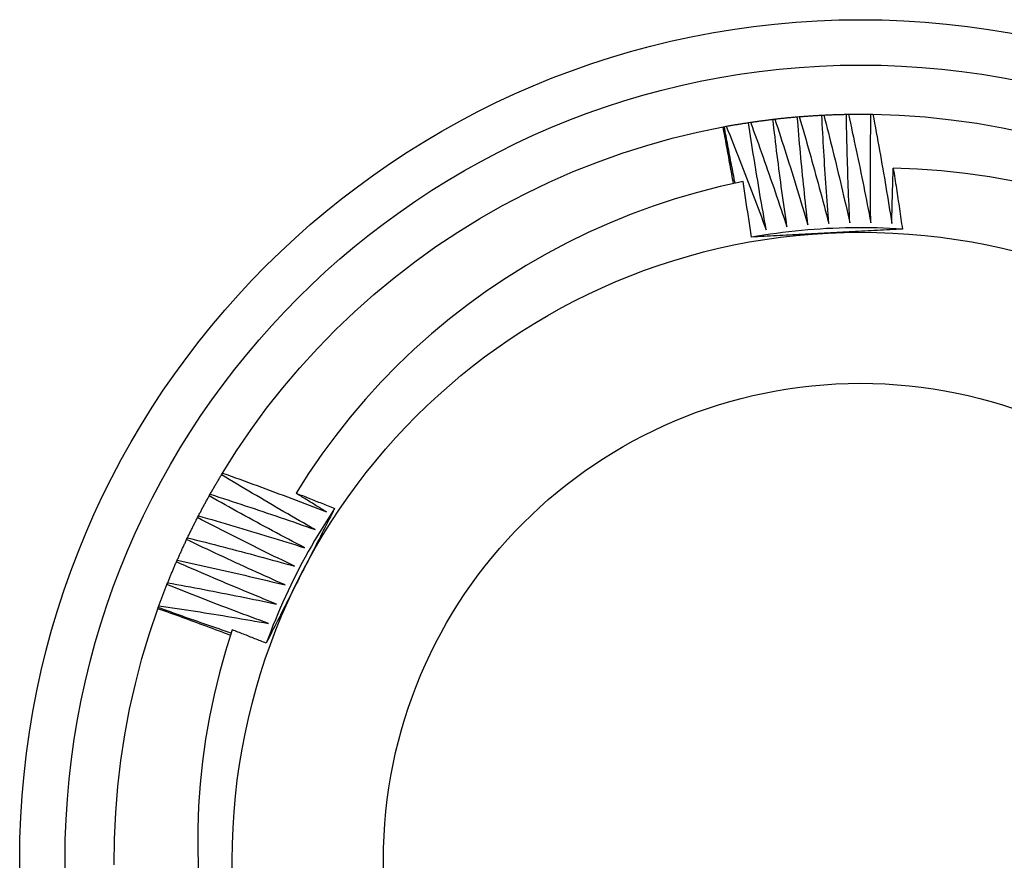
# Model space of a CAD drawing. Header units: inches. Extents: x 15 to 190, y 16 to 108.
# Tile 54 of 90: x 108.552 to 108.757, y 79.365 to 79.54. Entities that reach past the tile are written whole.
import ezdxf

# ---------------------------------------------------------------- set-up
doc = ezdxf.new("R2010")
doc.units = ezdxf.units.IN
doc.header["$MEASUREMENT"] = 0
doc.layers.add('Visible Edges(ANSI)', color=7, linetype='Continuous', lineweight=25)
doc.layers.add('Visible Tangent Edges(ANSI)', color=7, linetype='Continuous', lineweight=25)

msp = doc.modelspace()

# ---------------------------------------------------------------- linework, layer by layer
at = {"layer": 'Visible Edges(ANSI)'}
for p, q in [((108.71884, 79.51998), (108.71925, 79.52)), ((108.72395, 79.52016), (108.72437, 79.52017)), ((108.72907, 79.52018), (108.72949, 79.52017)), ((108.69852, 79.51758), (108.69892, 79.51766)), ((108.70356, 79.51843), (108.70397, 79.51849)), ((108.70864, 79.51912), (108.70905, 79.51916)), ((108.71373, 79.51963), (108.71414, 79.51967)), ((108.69826, 79.51753), (108.69852, 79.51758)), ((108.59376, 79.44504), (108.59397, 79.4454)), ((108.59119, 79.44062), (108.59139, 79.44098)), ((108.58876, 79.43611), (108.58895, 79.43648)), ((108.58649, 79.43152), (108.58666, 79.4319)), ((108.58436, 79.42687), (108.58453, 79.42725)), ((108.58239, 79.42214), (108.58255, 79.42253)), ((108.58049, 79.41711), (108.58058, 79.41735)), ((108.58058, 79.41735), (108.58072, 79.41774))]:
    msp.add_line(p, q, dxfattribs=at)
at = {"layer": 'Visible Edges(ANSI)', "flags": 128}
for points in [[(108.71414, 79.51967), (108.71434, 79.51968), (108.71453, 79.5197), (108.71473, 79.51972), (108.71492, 79.51973), (108.71512, 79.51975), (108.71531, 79.51976), (108.71551, 79.51977), (108.71571, 79.51979), (108.7159, 79.5198), (108.7161, 79.51982), (108.71629, 79.51983), (108.71649, 79.51984), (108.71668, 79.51986), (108.71688, 79.51987), (108.71707, 79.51988), (108.71727, 79.51989), (108.71747, 79.51991), (108.71766, 79.51992), (108.71786, 79.51993), (108.71805, 79.51994), (108.71825, 79.51995), (108.71845, 79.51996), (108.71864, 79.51997), (108.71884, 79.51998)], [(108.72029, 79.49741), (108.72022, 79.49835), (108.72014, 79.49929), (108.72007, 79.50023), (108.72, 79.50117), (108.71993, 79.50211), (108.71986, 79.50305), (108.7198, 79.50399), (108.71973, 79.50493), (108.71966, 79.50587), (108.7196, 79.50681), (108.71954, 79.50775), (108.71948, 79.50869), (108.71942, 79.50963), (108.71936, 79.51057), (108.7193, 79.51151), (108.71925, 79.51245), (108.71919, 79.51339), (108.71914, 79.51433), (108.71908, 79.51528), (108.71903, 79.51622), (108.71898, 79.51716), (108.71893, 79.5181), (108.71888, 79.51904), (108.71884, 79.51998)], [(108.71925, 79.52), (108.71945, 79.52001), (108.71964, 79.52002), (108.71984, 79.52003), (108.72003, 79.52004), (108.72023, 79.52005), (108.72043, 79.52006), (108.72062, 79.52007), (108.72082, 79.52007), (108.72101, 79.52008), (108.72121, 79.52009), (108.7214, 79.5201), (108.7216, 79.5201), (108.7218, 79.52011), (108.72199, 79.52011), (108.72219, 79.52012), (108.72238, 79.52013), (108.72258, 79.52013), (108.72278, 79.52014), (108.72297, 79.52014), (108.72317, 79.52015), (108.72336, 79.52015), (108.72356, 79.52016), (108.72376, 79.52016), (108.72395, 79.52016)], [(108.71925, 79.52), (108.71949, 79.51907), (108.71973, 79.51814), (108.71996, 79.51721), (108.7202, 79.51628), (108.72043, 79.51534), (108.72067, 79.51441), (108.7209, 79.51348), (108.72113, 79.51254), (108.72136, 79.51161), (108.72159, 79.51067), (108.72181, 79.50974), (108.72204, 79.5088), (108.72227, 79.50787), (108.72249, 79.50693), (108.72271, 79.506), (108.72293, 79.50506), (108.72315, 79.50412), (108.72337, 79.50319), (108.72359, 79.50225), (108.72381, 79.50131), (108.72402, 79.50037), (108.72424, 79.49943), (108.72445, 79.49849), (108.72466, 79.49756)], [(108.72466, 79.49756), (108.72462, 79.4985), (108.72458, 79.49944), (108.72454, 79.50038), (108.7245, 79.50132), (108.72446, 79.50226), (108.72442, 79.5032), (108.72438, 79.50415), (108.72435, 79.50509), (108.72432, 79.50603), (108.72428, 79.50697), (108.72425, 79.50791), (108.72422, 79.50886), (108.72419, 79.5098), (108.72416, 79.51074), (108.72414, 79.51168), (108.72411, 79.51262), (108.72409, 79.51357), (108.72407, 79.51451), (108.72404, 79.51545), (108.72402, 79.51639), (108.724, 79.51734), (108.72399, 79.51828), (108.72397, 79.51922), (108.72395, 79.52016)], [(108.72437, 79.52017), (108.72456, 79.52017), (108.72476, 79.52018), (108.72495, 79.52018), (108.72515, 79.52018), (108.72535, 79.52018), (108.72554, 79.52019), (108.72574, 79.52019), (108.72593, 79.52019), (108.72613, 79.52019), (108.72633, 79.52019), (108.72652, 79.52019), (108.72672, 79.52019), (108.72691, 79.52019), (108.72711, 79.52019), (108.72731, 79.52019), (108.7275, 79.52019), (108.7277, 79.52019), (108.7279, 79.52019), (108.72809, 79.52019), (108.72829, 79.52019), (108.72848, 79.52018), (108.72868, 79.52018), (108.72888, 79.52018), (108.72907, 79.52018)], [(108.72437, 79.52017), (108.72457, 79.51923), (108.72478, 79.51829), (108.72499, 79.51735), (108.72519, 79.51641), (108.7254, 79.51547), (108.7256, 79.51453), (108.7258, 79.51359), (108.726, 79.51265), (108.7262, 79.51171), (108.72639, 79.51077), (108.72659, 79.50983), (108.72679, 79.50889), (108.72698, 79.50794), (108.72717, 79.507), (108.72736, 79.50606), (108.72756, 79.50511), (108.72774, 79.50417), (108.72793, 79.50323), (108.72812, 79.50228), (108.72831, 79.50134), (108.72849, 79.50039), (108.72867, 79.49945), (108.72886, 79.4985), (108.72904, 79.49756)], [(108.72904, 79.49756), (108.72902, 79.4985), (108.72901, 79.49944), (108.729, 79.50038), (108.729, 79.50133), (108.72899, 79.50227), (108.72898, 79.50321), (108.72898, 79.50415), (108.72897, 79.5051), (108.72897, 79.50604), (108.72897, 79.50698), (108.72897, 79.50792), (108.72897, 79.50887), (108.72897, 79.50981), (108.72897, 79.51075), (108.72898, 79.51169), (108.72898, 79.51264), (108.72899, 79.51358), (108.729, 79.51452), (108.72901, 79.51546), (108.72902, 79.51641), (108.72903, 79.51735), (108.72904, 79.51829), (108.72906, 79.51923), (108.72907, 79.52018)], [(108.72949, 79.52017), (108.73492, 79.51999), (108.74035, 79.51961), (108.74577, 79.51904), (108.75115, 79.51829), (108.75651, 79.51735), (108.76184, 79.51622)], [(108.72949, 79.52017), (108.72966, 79.51923), (108.72984, 79.51828), (108.73001, 79.51733), (108.73019, 79.51639), (108.73036, 79.51544), (108.73053, 79.5145), (108.7307, 79.51355), (108.73087, 79.5126), (108.73104, 79.51165), (108.7312, 79.51071), (108.73137, 79.50976), (108.73153, 79.50881), (108.7317, 79.50786), (108.73186, 79.50691), (108.73202, 79.50597), (108.73218, 79.50502), (108.73234, 79.50407), (108.73249, 79.50312), (108.73265, 79.50217), (108.7328, 79.50122), (108.73296, 79.50027), (108.73311, 79.49932), (108.73326, 79.49837), (108.73341, 79.49741)], [(108.69892, 79.51766), (108.69912, 79.51769), (108.69931, 79.51773), (108.6995, 79.51776), (108.69969, 79.51779), (108.69989, 79.51783), (108.70008, 79.51786), (108.70027, 79.5179), (108.70047, 79.51793), (108.70066, 79.51796), (108.70085, 79.518), (108.70105, 79.51803), (108.70124, 79.51806), (108.70143, 79.51809), (108.70163, 79.51813), (108.70182, 79.51816), (108.70201, 79.51819), (108.70221, 79.51822), (108.7024, 79.51825), (108.70259, 79.51828), (108.70279, 79.51831), (108.70298, 79.51834), (108.70318, 79.51837), (108.70337, 79.5184), (108.70356, 79.51843)], [(108.69892, 79.51766), (108.69928, 79.51676), (108.69964, 79.51587), (108.7, 79.51498), (108.70035, 79.51408), (108.70071, 79.51319), (108.70106, 79.51229), (108.70141, 79.5114), (108.70176, 79.5105), (108.70212, 79.50961), (108.70246, 79.50871), (108.70281, 79.50782), (108.70316, 79.50692), (108.70351, 79.50602), (108.70385, 79.50512), (108.70419, 79.50422), (108.70454, 79.50332), (108.70488, 79.50242), (108.70522, 79.50152), (108.70556, 79.50062), (108.70589, 79.49972), (108.70623, 79.49882), (108.70657, 79.49792), (108.7069, 79.49701), (108.70724, 79.49611)], [(108.70724, 79.49611), (108.70707, 79.49704), (108.7069, 79.49797), (108.70674, 79.49889), (108.70658, 79.49982), (108.70642, 79.50075), (108.70625, 79.50168), (108.70609, 79.50261), (108.70594, 79.50354), (108.70578, 79.50447), (108.70562, 79.5054), (108.70547, 79.50633), (108.70532, 79.50726), (108.70516, 79.50819), (108.70501, 79.50912), (108.70486, 79.51005), (108.70471, 79.51098), (108.70456, 79.51191), (108.70442, 79.51284), (108.70427, 79.51377), (108.70413, 79.5147), (108.70399, 79.51563), (108.70384, 79.51657), (108.7037, 79.5175), (108.70356, 79.51843)], [(108.70397, 79.51849), (108.70417, 79.51852), (108.70436, 79.51855), (108.70455, 79.51858), (108.70475, 79.51861), (108.70494, 79.51863), (108.70514, 79.51866), (108.70533, 79.51869), (108.70553, 79.51872), (108.70572, 79.51874), (108.70591, 79.51877), (108.70611, 79.5188), (108.7063, 79.51882), (108.7065, 79.51885), (108.70669, 79.51887), (108.70689, 79.5189), (108.70708, 79.51892), (108.70727, 79.51895), (108.70747, 79.51897), (108.70766, 79.519), (108.70786, 79.51902), (108.70805, 79.51905), (108.70825, 79.51907), (108.70844, 79.51909), (108.70864, 79.51912)], [(108.70397, 79.51849), (108.7043, 79.51759), (108.70463, 79.51669), (108.70496, 79.51578), (108.70528, 79.51488), (108.70561, 79.51397), (108.70593, 79.51307), (108.70626, 79.51216), (108.70658, 79.51125), (108.7069, 79.51035), (108.70722, 79.50944), (108.70754, 79.50853), (108.70785, 79.50762), (108.70817, 79.50671), (108.70848, 79.5058), (108.7088, 79.50489), (108.70911, 79.50398), (108.70942, 79.50307), (108.70973, 79.50216), (108.71004, 79.50125), (108.71035, 79.50034), (108.71066, 79.49943), (108.71096, 79.49851), (108.71127, 79.4976), (108.71157, 79.49669)], [(108.71157, 79.49669), (108.71144, 79.49762), (108.7113, 79.49855), (108.71117, 79.49949), (108.71104, 79.50042), (108.7109, 79.50135), (108.71077, 79.50228), (108.71065, 79.50322), (108.71052, 79.50415), (108.71039, 79.50509), (108.71027, 79.50602), (108.71014, 79.50695), (108.71002, 79.50789), (108.7099, 79.50882), (108.70978, 79.50976), (108.70966, 79.51069), (108.70954, 79.51163), (108.70942, 79.51256), (108.70931, 79.5135), (108.70919, 79.51444), (108.70908, 79.51537), (108.70897, 79.51631), (108.70886, 79.51724), (108.70875, 79.51818), (108.70864, 79.51912)], [(108.70905, 79.51916), (108.70924, 79.51919), (108.70944, 79.51921), (108.70963, 79.51923), (108.70983, 79.51925), (108.71002, 79.51927), (108.71022, 79.51929), (108.71041, 79.51932), (108.71061, 79.51934), (108.7108, 79.51936), (108.711, 79.51938), (108.71119, 79.5194), (108.71139, 79.51942), (108.71158, 79.51944), (108.71178, 79.51946), (108.71197, 79.51947), (108.71217, 79.51949), (108.71236, 79.51951), (108.71256, 79.51953), (108.71275, 79.51955), (108.71295, 79.51957), (108.71314, 79.51958), (108.71334, 79.5196), (108.71353, 79.51962), (108.71373, 79.51963)], [(108.70905, 79.51916), (108.70935, 79.51825), (108.70965, 79.51734), (108.70994, 79.51642), (108.71024, 79.51551), (108.71053, 79.51459), (108.71083, 79.51368), (108.71112, 79.51276), (108.71141, 79.51184), (108.7117, 79.51093), (108.71199, 79.51001), (108.71228, 79.50909), (108.71257, 79.50817), (108.71285, 79.50725), (108.71314, 79.50633), (108.71342, 79.50541), (108.71371, 79.50449), (108.71399, 79.50357), (108.71427, 79.50265), (108.71455, 79.50173), (108.71482, 79.50081), (108.7151, 79.49989), (108.71538, 79.49897), (108.71565, 79.49804), (108.71593, 79.49712)], [(108.71593, 79.49712), (108.71582, 79.49806), (108.71572, 79.49899), (108.71561, 79.49993), (108.71551, 79.50087), (108.71541, 79.5018), (108.71531, 79.50274), (108.71521, 79.50368), (108.71512, 79.50462), (108.71502, 79.50555), (108.71493, 79.50649), (108.71483, 79.50743), (108.71474, 79.50837), (108.71465, 79.5093), (108.71456, 79.51024), (108.71447, 79.51118), (108.71439, 79.51212), (108.7143, 79.51306), (108.71421, 79.514), (108.71413, 79.51494), (108.71405, 79.51588), (108.71397, 79.51682), (108.71389, 79.51775), (108.71381, 79.51869), (108.71373, 79.51963)], [(108.71414, 79.51967), (108.71441, 79.51874), (108.71468, 79.51782), (108.71495, 79.5169), (108.71521, 79.51597), (108.71548, 79.51505), (108.71574, 79.51412), (108.716, 79.5132), (108.71627, 79.51227), (108.71653, 79.51135), (108.71678, 79.51042), (108.71704, 79.50949), (108.7173, 79.50857), (108.71755, 79.50764), (108.71781, 79.50671), (108.71806, 79.50578), (108.71831, 79.50485), (108.71857, 79.50392), (108.71882, 79.50299), (108.71906, 79.50206), (108.71931, 79.50113), (108.71956, 79.5002), (108.7198, 79.49927), (108.72005, 79.49834), (108.72029, 79.49741)], [(108.59397, 79.4454), (108.59688, 79.45), (108.59994, 79.45449), (108.60316, 79.45888), (108.60654, 79.46315), (108.61006, 79.4673), (108.61372, 79.47133), (108.61752, 79.47522), (108.62145, 79.47898), (108.62552, 79.4826), (108.6297, 79.48608), (108.63401, 79.4894), (108.63843, 79.49258), (108.64296, 79.49559), (108.64759, 79.49845), (108.65232, 79.50114), (108.65714, 79.50367), (108.66205, 79.50603), (108.66703, 79.50821), (108.67209, 79.51021), (108.67722, 79.51204), (108.6824, 79.51369), (108.68765, 79.51516), (108.69293, 79.51644), (108.69826, 79.51753)], [(108.70042, 79.5057), (108.70033, 79.50619), (108.70024, 79.50669), (108.70016, 79.50718), (108.70007, 79.50768), (108.69998, 79.50817), (108.6999, 79.50866), (108.69981, 79.50916), (108.69972, 79.50965), (108.69963, 79.51014), (108.69954, 79.51063), (108.69945, 79.51113), (108.69936, 79.51162), (108.69927, 79.51211), (108.69918, 79.51261), (108.69909, 79.5131), (108.699, 79.51359), (108.69891, 79.51409), (108.69882, 79.51458), (108.69873, 79.51507), (108.69864, 79.51556), (108.69854, 79.51606), (108.69845, 79.51655), (108.69836, 79.51704), (108.69826, 79.51753)], [(108.70077, 79.50578), (108.70067, 79.50627), (108.70058, 79.50676), (108.70048, 79.50725), (108.70038, 79.50774), (108.70029, 79.50823), (108.70019, 79.50872), (108.70009, 79.50922), (108.7, 79.50971), (108.6999, 79.5102), (108.69981, 79.51069), (108.69971, 79.51118), (108.69962, 79.51167), (108.69953, 79.51217), (108.69943, 79.51266), (108.69934, 79.51315), (108.69925, 79.51364), (108.69915, 79.51413), (108.69906, 79.51463), (108.69897, 79.51512), (108.69888, 79.51561), (108.69879, 79.5161), (108.6987, 79.5166), (108.69861, 79.51709), (108.69852, 79.51758)], [(108.73341, 79.49741), (108.73342, 79.49789), (108.73343, 79.49837), (108.73344, 79.49885), (108.73345, 79.49933), (108.73346, 79.49981), (108.73347, 79.50029), (108.73348, 79.50077), (108.73349, 79.50125), (108.7335, 79.50173), (108.73352, 79.50221), (108.73353, 79.50269), (108.73354, 79.50317), (108.73356, 79.50365), (108.73357, 79.50412), (108.73358, 79.5046), (108.7336, 79.50508), (108.73361, 79.50556), (108.73363, 79.50604), (108.73364, 79.50652), (108.73366, 79.507), (108.73367, 79.50748), (108.73369, 79.50796), (108.7337, 79.50844), (108.73372, 79.50892)], [(108.75874, 79.50622), (108.75378, 79.50711), (108.74878, 79.50782), (108.74378, 79.50836), (108.73875, 79.50873), (108.73372, 79.50892)], [(108.73372, 79.50892), (108.7338, 79.50839), (108.73389, 79.50786), (108.73397, 79.50733), (108.73405, 79.50681), (108.73413, 79.50628), (108.73421, 79.50575), (108.73429, 79.50522), (108.73437, 79.5047), (108.73445, 79.50417), (108.73453, 79.50364), (108.73461, 79.50311), (108.73469, 79.50258), (108.73477, 79.50206), (108.73485, 79.50153), (108.73493, 79.501), (108.73501, 79.50047), (108.73508, 79.49994), (108.73516, 79.49941), (108.73524, 79.49889), (108.73531, 79.49836), (108.73539, 79.49783), (108.73546, 79.4973), (108.73554, 79.49677), (108.73561, 79.49624)], [(108.70242, 79.50612), (108.69766, 79.50508), (108.69295, 79.50388), (108.68828, 79.50252), (108.68366, 79.501), (108.6791, 79.49933), (108.6746, 79.4975), (108.67016, 79.49552), (108.66578, 79.49338), (108.66148, 79.4911), (108.65725, 79.48866), (108.65311, 79.48609), (108.64906, 79.48337), (108.64512, 79.48053), (108.64128, 79.47755), (108.63754, 79.47444), (108.63391, 79.47121), (108.6304, 79.46785), (108.627, 79.46438), (108.62372, 79.46078), (108.62057, 79.45707), (108.61754, 79.45325), (108.61464, 79.44933), (108.61189, 79.44531), (108.60928, 79.4412)], [(108.70416, 79.49455), (108.70409, 79.49504), (108.70402, 79.49552), (108.70395, 79.496), (108.70388, 79.49648), (108.70381, 79.49697), (108.70374, 79.49745), (108.70367, 79.49793), (108.7036, 79.49841), (108.70353, 79.49889), (108.70346, 79.49938), (108.70339, 79.49986), (108.70331, 79.50034), (108.70324, 79.50082), (108.70317, 79.5013), (108.70309, 79.50179), (108.70302, 79.50227), (108.70295, 79.50275), (108.70287, 79.50323), (108.7028, 79.50371), (108.70272, 79.50419), (108.70265, 79.50468), (108.70257, 79.50516), (108.7025, 79.50564), (108.70242, 79.50612)], [(108.73561, 79.49624), (108.7343, 79.49632), (108.73299, 79.49638), (108.73167, 79.49644), (108.73036, 79.49648), (108.72904, 79.4965), (108.72773, 79.49652), (108.72641, 79.49652), (108.7251, 79.49651), (108.72378, 79.49648), (108.72246, 79.49644), (108.72115, 79.49639), (108.71984, 79.49633), (108.71852, 79.49625), (108.71721, 79.49616), (108.7159, 79.49605), (108.71459, 79.49594), (108.71328, 79.49581), (108.71197, 79.49566), (108.71067, 79.49551), (108.70936, 79.49534), (108.70806, 79.49516), (108.70676, 79.49497), (108.70546, 79.49476), (108.70416, 79.49454)], [(108.71997, 79.4954), (108.71931, 79.49537), (108.71865, 79.49533), (108.71799, 79.4953), (108.71733, 79.49526), (108.71667, 79.49523), (108.71601, 79.49519), (108.71535, 79.49516), (108.71469, 79.49512), (108.71403, 79.49509), (108.71337, 79.49505), (108.71271, 79.49502), (108.71205, 79.49498), (108.71139, 79.49495), (108.71074, 79.49491), (108.71008, 79.49488), (108.70942, 79.49484), (108.70876, 79.4948), (108.7081, 79.49477), (108.70745, 79.49473), (108.70679, 79.4947), (108.70613, 79.49466), (108.70548, 79.49463), (108.70482, 79.49459), (108.70416, 79.49455)], [(108.73561, 79.49624), (108.73496, 79.49621), (108.73431, 79.49617), (108.73366, 79.49613), (108.73301, 79.4961), (108.73236, 79.49606), (108.73171, 79.49603), (108.73106, 79.49599), (108.73041, 79.49596), (108.72976, 79.49592), (108.72911, 79.49589), (108.72846, 79.49585), (108.72781, 79.49582), (108.72715, 79.49578), (108.7265, 79.49575), (108.72585, 79.49571), (108.7252, 79.49568), (108.72455, 79.49565), (108.72389, 79.49561), (108.72324, 79.49558), (108.72259, 79.49554), (108.72193, 79.49551), (108.72128, 79.49547), (108.72063, 79.49544), (108.71997, 79.4954)], [(108.59139, 79.44098), (108.59149, 79.44115), (108.59158, 79.44132), (108.59168, 79.44149), (108.59178, 79.44166), (108.59187, 79.44183), (108.59197, 79.442), (108.59207, 79.44217), (108.59217, 79.44234), (108.59226, 79.44251), (108.59236, 79.44268), (108.59246, 79.44285), (108.59256, 79.44302), (108.59266, 79.44319), (108.59276, 79.44336), (108.59286, 79.44353), (108.59296, 79.4437), (108.59306, 79.44386), (108.59316, 79.44403), (108.59326, 79.4442), (108.59336, 79.44437), (108.59346, 79.44454), (108.59356, 79.44471), (108.59366, 79.44487), (108.59376, 79.44504)], [(108.61327, 79.4336), (108.61245, 79.43406), (108.61163, 79.43453), (108.61081, 79.43499), (108.61, 79.43546), (108.60918, 79.43593), (108.60836, 79.4364), (108.60755, 79.43687), (108.60673, 79.43734), (108.60591, 79.43782), (108.6051, 79.43829), (108.60429, 79.43877), (108.60347, 79.43924), (108.60266, 79.43972), (108.60185, 79.4402), (108.60104, 79.44068), (108.60023, 79.44116), (108.59942, 79.44164), (108.59861, 79.44212), (108.5978, 79.44261), (108.59699, 79.44309), (108.59618, 79.44358), (108.59537, 79.44407), (108.59457, 79.44455), (108.59376, 79.44504)], [(108.59397, 79.4454), (108.59488, 79.44507), (108.59578, 79.44475), (108.59669, 79.44442), (108.59759, 79.44409), (108.5985, 79.44376), (108.5994, 79.44343), (108.6003, 79.4431), (108.60121, 79.44277), (108.60211, 79.44244), (108.60301, 79.4421), (108.60391, 79.44177), (108.60481, 79.44143), (108.60572, 79.44109), (108.60662, 79.44075), (108.60752, 79.44041), (108.60842, 79.44007), (108.60931, 79.43973), (108.61021, 79.43938), (108.61111, 79.43904), (108.61201, 79.43869), (108.61291, 79.43835), (108.61381, 79.438), (108.6147, 79.43765), (108.6156, 79.4373)], [(108.58895, 79.43648), (108.58904, 79.43665), (108.58913, 79.43682), (108.58922, 79.437), (108.58932, 79.43717), (108.58941, 79.43734), (108.5895, 79.43752), (108.58959, 79.43769), (108.58968, 79.43786), (108.58978, 79.43804), (108.58987, 79.43821), (108.58996, 79.43838), (108.59005, 79.43856), (108.59015, 79.43873), (108.59024, 79.4389), (108.59033, 79.43907), (108.59043, 79.43924), (108.59052, 79.43942), (108.59062, 79.43959), (108.59071, 79.43976), (108.59081, 79.43993), (108.5909, 79.4401), (108.591, 79.44027), (108.59109, 79.44045), (108.59119, 79.44062)], [(108.61106, 79.42982), (108.61023, 79.43026), (108.60939, 79.43069), (108.60856, 79.43113), (108.60773, 79.43158), (108.6069, 79.43202), (108.60606, 79.43246), (108.60523, 79.4329), (108.6044, 79.43335), (108.60357, 79.4338), (108.60274, 79.43424), (108.60191, 79.43469), (108.60109, 79.43514), (108.60026, 79.43559), (108.59943, 79.43604), (108.5986, 79.4365), (108.59778, 79.43695), (108.59695, 79.4374), (108.59613, 79.43786), (108.5953, 79.43832), (108.59448, 79.43877), (108.59365, 79.43923), (108.59283, 79.43969), (108.59201, 79.44015), (108.59119, 79.44062)], [(108.59139, 79.44098), (108.59231, 79.44068), (108.59322, 79.44039), (108.59414, 79.44009), (108.59505, 79.43979), (108.59596, 79.43949), (108.59688, 79.43919), (108.59779, 79.43889), (108.59871, 79.43859), (108.59962, 79.43829), (108.60053, 79.43798), (108.60144, 79.43768), (108.60235, 79.43737), (108.60327, 79.43706), (108.60418, 79.43675), (108.60509, 79.43644), (108.606, 79.43613), (108.60691, 79.43582), (108.60782, 79.4355), (108.60873, 79.43519), (108.60964, 79.43487), (108.61055, 79.43455), (108.61145, 79.43424), (108.61236, 79.43392), (108.61327, 79.4336)], [(108.60928, 79.4412), (108.60962, 79.44107), (108.60995, 79.44094), (108.61029, 79.44081), (108.61062, 79.44068), (108.61096, 79.44054), (108.61129, 79.44041), (108.61163, 79.44028), (108.61196, 79.44015), (108.6123, 79.44001), (108.61263, 79.43988), (108.61297, 79.43975), (108.6133, 79.43962), (108.61364, 79.43948), (108.61397, 79.43935), (108.61431, 79.43922), (108.61464, 79.43908), (108.61498, 79.43895), (108.61531, 79.43881), (108.61565, 79.43868), (108.61598, 79.43855), (108.61632, 79.43841), (108.61665, 79.43828), (108.61699, 79.43814), (108.61732, 79.43801)], [(108.6156, 79.4373), (108.61534, 79.43746), (108.61507, 79.43762), (108.61481, 79.43778), (108.61454, 79.43794), (108.61428, 79.43811), (108.61402, 79.43827), (108.61375, 79.43843), (108.61349, 79.43859), (108.61323, 79.43875), (108.61296, 79.43892), (108.6127, 79.43908), (108.61243, 79.43924), (108.61217, 79.4394), (108.61191, 79.43957), (108.61165, 79.43973), (108.61138, 79.43989), (108.61112, 79.44006), (108.61086, 79.44022), (108.61059, 79.44038), (108.61033, 79.44055), (108.61007, 79.44071), (108.6098, 79.44087), (108.60954, 79.44104), (108.60928, 79.4412)], [(108.61732, 79.43801), (108.6166, 79.43691), (108.61588, 79.4358), (108.61518, 79.43469), (108.61449, 79.43357), (108.61381, 79.43245), (108.61314, 79.43132), (108.61248, 79.43018), (108.61183, 79.42903), (108.6112, 79.42788), (108.61057, 79.42672), (108.60996, 79.42556), (108.60936, 79.42439), (108.60877, 79.42321), (108.60819, 79.42203), (108.60763, 79.42084), (108.60707, 79.41965), (108.60653, 79.41845), (108.606, 79.41725), (108.60548, 79.41604), (108.60497, 79.41482), (108.60448, 79.4136), (108.604, 79.41238), (108.60353, 79.41115), (108.60307, 79.40992)], [(108.61732, 79.43801), (108.61703, 79.43743), (108.61673, 79.43685), (108.61644, 79.43627), (108.61614, 79.43568), (108.61585, 79.4351), (108.61555, 79.43452), (108.61526, 79.43394), (108.61496, 79.43336), (108.61467, 79.43278), (108.61437, 79.4322), (108.61408, 79.43162), (108.61378, 79.43104), (108.61349, 79.43045), (108.61319, 79.42987), (108.6129, 79.42929), (108.6126, 79.42871), (108.6123, 79.42813), (108.61201, 79.42754), (108.61171, 79.42696), (108.61141, 79.42638), (108.61112, 79.42579), (108.61082, 79.42521), (108.61052, 79.42463), (108.61023, 79.42404)], [(108.58666, 79.4319), (108.58675, 79.43207), (108.58683, 79.43225), (108.58692, 79.43243), (108.587, 79.4326), (108.58709, 79.43278), (108.58718, 79.43296), (108.58726, 79.43313), (108.58735, 79.43331), (108.58744, 79.43348), (108.58752, 79.43366), (108.58761, 79.43384), (108.5877, 79.43401), (108.58778, 79.43419), (108.58787, 79.43436), (108.58796, 79.43454), (108.58805, 79.43471), (108.58814, 79.43489), (108.58822, 79.43506), (108.58831, 79.43524), (108.5884, 79.43541), (108.58849, 79.43559), (108.58858, 79.43576), (108.58867, 79.43593), (108.58876, 79.43611)], [(108.60898, 79.42597), (108.60813, 79.42638), (108.60729, 79.42679), (108.60644, 79.4272), (108.60559, 79.42762), (108.60475, 79.42803), (108.6039, 79.42845), (108.60305, 79.42886), (108.60221, 79.42928), (108.60136, 79.4297), (108.60052, 79.43012), (108.59968, 79.43054), (108.59883, 79.43096), (108.59799, 79.43138), (108.59715, 79.43181), (108.59631, 79.43223), (108.59547, 79.43266), (108.59463, 79.43309), (108.59379, 79.43352), (108.59295, 79.43395), (108.59211, 79.43438), (108.59127, 79.43481), (108.59044, 79.43524), (108.5896, 79.43567), (108.58876, 79.43611)], [(108.58895, 79.43648), (108.58988, 79.43621), (108.5908, 79.43595), (108.59173, 79.43568), (108.59265, 79.43541), (108.59357, 79.43514), (108.5945, 79.43487), (108.59542, 79.4346), (108.59634, 79.43433), (108.59726, 79.43406), (108.59819, 79.43378), (108.59911, 79.43351), (108.60003, 79.43323), (108.60095, 79.43295), (108.60187, 79.43267), (108.60279, 79.43239), (108.60371, 79.43211), (108.60463, 79.43183), (108.60555, 79.43155), (108.60647, 79.43126), (108.60739, 79.43097), (108.60831, 79.43069), (108.60923, 79.4304), (108.61015, 79.43011), (108.61106, 79.42982)], [(108.58453, 79.42725), (108.58461, 79.42742), (108.58469, 79.4276), (108.58476, 79.42778), (108.58484, 79.42796), (108.58492, 79.42814), (108.585, 79.42832), (108.58508, 79.4285), (108.58517, 79.42868), (108.58525, 79.42886), (108.58533, 79.42904), (108.58541, 79.42921), (108.58549, 79.42939), (108.58557, 79.42957), (108.58565, 79.42975), (108.58574, 79.42993), (108.58582, 79.4301), (108.5859, 79.43028), (108.58598, 79.43046), (108.58607, 79.43064), (108.58615, 79.43081), (108.58623, 79.43099), (108.58632, 79.43117), (108.5864, 79.43135), (108.58649, 79.43152)], [(108.60703, 79.42206), (108.60617, 79.42244), (108.60531, 79.42282), (108.60445, 79.4232), (108.60359, 79.42359), (108.60273, 79.42398), (108.60187, 79.42436), (108.60101, 79.42475), (108.60015, 79.42514), (108.59929, 79.42553), (108.59844, 79.42592), (108.59758, 79.42632), (108.59672, 79.42671), (108.59587, 79.42711), (108.59501, 79.4275), (108.59416, 79.4279), (108.5933, 79.4283), (108.59245, 79.4287), (108.5916, 79.4291), (108.59074, 79.4295), (108.58989, 79.4299), (108.58904, 79.43031), (108.58819, 79.43071), (108.58734, 79.43112), (108.58649, 79.43152)], [(108.58666, 79.4319), (108.5876, 79.43166), (108.58853, 79.43143), (108.58946, 79.43119), (108.59039, 79.43096), (108.59133, 79.43072), (108.59226, 79.43048), (108.59319, 79.43024), (108.59412, 79.43), (108.59505, 79.42975), (108.59598, 79.42951), (108.59691, 79.42926), (108.59784, 79.42902), (108.59877, 79.42877), (108.5997, 79.42852), (108.60063, 79.42827), (108.60156, 79.42802), (108.60249, 79.42777), (108.60342, 79.42752), (108.60435, 79.42726), (108.60527, 79.42701), (108.6062, 79.42675), (108.60713, 79.42649), (108.60806, 79.42623), (108.60898, 79.42597)], [(108.58255, 79.42253), (108.58262, 79.42271), (108.58269, 79.42289), (108.58276, 79.42307), (108.58284, 79.42325), (108.58291, 79.42343), (108.58299, 79.42362), (108.58306, 79.4238), (108.58314, 79.42398), (108.58321, 79.42416), (108.58329, 79.42434), (108.58336, 79.42452), (108.58344, 79.4247), (108.58351, 79.42488), (108.58359, 79.42506), (108.58366, 79.42524), (108.58374, 79.42543), (108.58382, 79.42561), (108.58389, 79.42579), (108.58397, 79.42597), (108.58405, 79.42615), (108.58413, 79.42633), (108.5842, 79.42651), (108.58428, 79.42669), (108.58436, 79.42687)], [(108.60521, 79.41808), (108.60433, 79.41843), (108.60346, 79.41879), (108.60259, 79.41914), (108.60171, 79.4195), (108.60084, 79.41986), (108.59997, 79.42022), (108.5991, 79.42058), (108.59823, 79.42094), (108.59736, 79.4213), (108.59649, 79.42166), (108.59562, 79.42203), (108.59475, 79.42239), (108.59388, 79.42276), (108.59302, 79.42313), (108.59215, 79.4235), (108.59128, 79.42387), (108.59041, 79.42424), (108.58955, 79.42461), (108.58868, 79.42498), (108.58782, 79.42536), (108.58695, 79.42573), (108.58609, 79.42611), (108.58522, 79.42649), (108.58436, 79.42687)], [(108.58453, 79.42725), (108.58547, 79.42704), (108.58641, 79.42684), (108.58735, 79.42663), (108.58829, 79.42643), (108.58923, 79.42622), (108.59016, 79.42601), (108.5911, 79.4258), (108.59204, 79.42559), (108.59298, 79.42538), (108.59392, 79.42517), (108.59486, 79.42495), (108.59579, 79.42474), (108.59673, 79.42452), (108.59767, 79.4243), (108.59861, 79.42408), (108.59954, 79.42386), (108.60048, 79.42364), (108.60142, 79.42342), (108.60235, 79.42319), (108.60329, 79.42297), (108.60422, 79.42274), (108.60516, 79.42251), (108.60609, 79.42229), (108.60703, 79.42206)], [(108.61023, 79.42404), (108.60993, 79.42345), (108.60963, 79.42286), (108.60933, 79.42227), (108.60903, 79.42168), (108.60873, 79.42109), (108.60843, 79.4205), (108.60813, 79.41991), (108.60783, 79.41933), (108.60753, 79.41874), (108.60723, 79.41815), (108.60693, 79.41756), (108.60663, 79.41697), (108.60633, 79.41639), (108.60603, 79.4158), (108.60574, 79.41521), (108.60544, 79.41462), (108.60514, 79.41404), (108.60484, 79.41345), (108.60454, 79.41286), (108.60425, 79.41227), (108.60395, 79.41169), (108.60365, 79.4111), (108.60335, 79.41051), (108.60306, 79.40993)], [(108.58072, 79.41774), (108.58079, 79.41793), (108.58085, 79.41811), (108.58092, 79.4183), (108.58099, 79.41848), (108.58106, 79.41866), (108.58113, 79.41885), (108.58119, 79.41903), (108.58126, 79.41921), (108.58133, 79.4194), (108.5814, 79.41958), (108.58147, 79.41976), (108.58154, 79.41995), (108.58161, 79.42013), (108.58168, 79.42031), (108.58175, 79.4205), (108.58182, 79.42068), (108.58189, 79.42086), (108.58196, 79.42105), (108.58203, 79.42123), (108.5821, 79.42141), (108.58218, 79.42159), (108.58225, 79.42178), (108.58232, 79.42196), (108.58239, 79.42214)], [(108.60351, 79.41405), (108.60263, 79.41437), (108.60174, 79.4147), (108.60086, 79.41502), (108.59998, 79.41535), (108.59909, 79.41568), (108.59821, 79.41601), (108.59733, 79.41634), (108.59645, 79.41667), (108.59557, 79.41701), (108.59468, 79.41734), (108.5938, 79.41768), (108.59292, 79.41801), (108.59204, 79.41835), (108.59116, 79.41869), (108.59029, 79.41903), (108.58941, 79.41937), (108.58853, 79.41971), (108.58765, 79.42006), (108.58677, 79.4204), (108.5859, 79.42075), (108.58502, 79.42109), (108.58414, 79.42144), (108.58327, 79.42179), (108.58239, 79.42214)], [(108.58255, 79.42253), (108.58349, 79.42235), (108.58444, 79.42218), (108.58538, 79.42201), (108.58633, 79.42183), (108.58727, 79.42166), (108.58822, 79.42148), (108.58917, 79.4213), (108.59011, 79.42112), (108.59106, 79.42094), (108.592, 79.42076), (108.59294, 79.42057), (108.59389, 79.42039), (108.59483, 79.4202), (108.59578, 79.42002), (108.59672, 79.41983), (108.59766, 79.41964), (108.59861, 79.41945), (108.59955, 79.41926), (108.60049, 79.41906), (108.60144, 79.41887), (108.60238, 79.41867), (108.60332, 79.41848), (108.60426, 79.41828), (108.60521, 79.41808)], [(108.57139, 79.36374), (108.57145, 79.36918), (108.5717, 79.37462), (108.57215, 79.38004), (108.57278, 79.38545), (108.5736, 79.39083), (108.57461, 79.39617), (108.5758, 79.40148), (108.57718, 79.40675), (108.57875, 79.41196), (108.58049, 79.41711)], [(108.59561, 79.41156), (108.59499, 79.4118), (108.59436, 79.41204), (108.59373, 79.41227), (108.5931, 79.41251), (108.59247, 79.41274), (108.59185, 79.41298), (108.59122, 79.41321), (108.59059, 79.41345), (108.58996, 79.41368), (108.58933, 79.41391), (108.5887, 79.41415), (108.58807, 79.41438), (108.58744, 79.41461), (108.58681, 79.41484), (108.58618, 79.41507), (108.58555, 79.4153), (108.58492, 79.41553), (108.58428, 79.41576), (108.58365, 79.41598), (108.58302, 79.41621), (108.58239, 79.41644), (108.58176, 79.41666), (108.58113, 79.41689), (108.58049, 79.41711)], [(108.59577, 79.41202), (108.59513, 79.41224), (108.5945, 79.41246), (108.59386, 79.41267), (108.59323, 79.41289), (108.59259, 79.41311), (108.59196, 79.41333), (108.59132, 79.41354), (108.59069, 79.41376), (108.59006, 79.41398), (108.58942, 79.4142), (108.58879, 79.41443), (108.58816, 79.41465), (108.58753, 79.41487), (108.58689, 79.41509), (108.58626, 79.41532), (108.58563, 79.41554), (108.585, 79.41577), (108.58437, 79.41599), (108.58373, 79.41622), (108.5831, 79.41644), (108.58247, 79.41667), (108.58184, 79.4169), (108.58121, 79.41713), (108.58058, 79.41735)], [(108.58072, 79.41774), (108.58167, 79.4176), (108.58262, 79.41746), (108.58357, 79.41732), (108.58452, 79.41717), (108.58548, 79.41703), (108.58643, 79.41688), (108.58738, 79.41674), (108.58833, 79.41659), (108.58928, 79.41644), (108.59023, 79.41629), (108.59118, 79.41613), (108.59213, 79.41598), (108.59308, 79.41583), (108.59403, 79.41567), (108.59498, 79.41551), (108.59593, 79.41535), (108.59687, 79.4152), (108.59782, 79.41503), (108.59877, 79.41487), (108.59972, 79.41471), (108.60067, 79.41455), (108.60162, 79.41438), (108.60257, 79.41421), (108.60351, 79.41405)], [(108.596, 79.41272), (108.59458, 79.40825), (108.59331, 79.40372), (108.5922, 79.39915), (108.59124, 79.39456), (108.59044, 79.38994), (108.58979, 79.3853), (108.58931, 79.38064), (108.58898, 79.37597), (108.58881, 79.37129), (108.5888, 79.36661), (108.58894, 79.36193)], [(108.60306, 79.40993), (108.60276, 79.41005), (108.60247, 79.41016), (108.60218, 79.41028), (108.60188, 79.4104), (108.60159, 79.41052), (108.60129, 79.41063), (108.601, 79.41075), (108.60071, 79.41087), (108.60041, 79.41098), (108.60012, 79.4111), (108.59982, 79.41122), (108.59953, 79.41133), (108.59924, 79.41145), (108.59894, 79.41157), (108.59865, 79.41168), (108.59835, 79.4118), (108.59806, 79.41191), (108.59776, 79.41203), (108.59747, 79.41214), (108.59718, 79.41226), (108.59688, 79.41238), (108.59659, 79.41249), (108.59629, 79.41261), (108.596, 79.41272)]]:
    msp.add_lwpolyline(points, dxfattribs=at)
at = {"layer": 'Visible Edges(ANSI)'}
for radius in [0.1752, 0.16575, 0.13091]:
    msp.add_circle((108.7269, 79.36468), radius, dxfattribs=at)
at = {"layer": 'Visible Tangent Edges(ANSI)'}
msp.add_circle((108.7269, 79.36468), 0.09941, dxfattribs=at)

doc.saveas('drawing.dxf')
